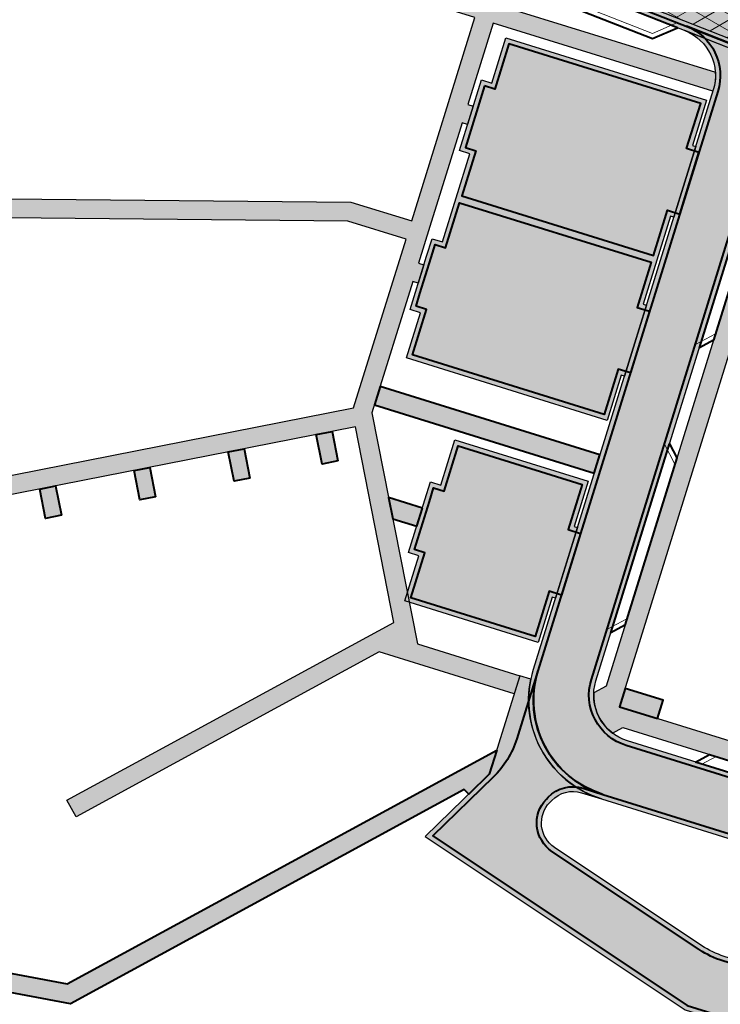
# Model space of a CAD drawing. Header units: metres. Extents: x 207669 to 209690, y 476021 to 477293.
# Tile 31 of 49: x 208481 to 208555, y 477004 to 477107. Entities that reach past the tile are written whole.
import ezdxf

# ---------------------------------------------------------------- set-up
doc = ezdxf.new("R2010")
doc.units = ezdxf.units.M
for name, color, linetype, lineweight, true_color in [('N-WE-VH-FUNDERING_GRANULAAT-G', 7, 'CONTINUOUS', 40, 0x99004c), ('N-WE-VH-FUNDERING_GRANULAAT_2-G', 7, 'CONTINUOUS', 15, 0x99004c), ('N-WE-VH-FUNDERING_ZANDBED-BREED-G', 7, 'CONTINUOUS', 30, 0xa57c00), ('N-WE-VH-FUNDERING_ZANDBED_BREED-A', 7, 'CONTINUOUS', 40, 0xa57c00), ('N-WE-VH-FUNDERING_ZANDBED_LANGSPARKEERVAKKEN-G', 1, 'CONTINUOUS', 40, 0xff0000), ('N-WE-VH-FUNDERING_ZANDBED_SMAL-A', 7, 'CONTINUOUS', 40, 0xa4de1b), ('N-WE-VH-FUNDERING_ZANDBED_SMAL-G', 7, 'CONTINUOUS', 30, 0x931077), ('N-WE-VH-FUNDERING_ZANDBED_VOETPAD-A', 220, 'CONTINUOUS', 40, 0xff00bf)]:
    doc.layers.add(name, color=color, linetype=linetype, lineweight=lineweight, true_color=true_color)
doc.layers.add('T-WE-VH-KANTVERHARDING_BOUWWEG-G', color=60, linetype='CONTINUOUS', lineweight=25)
doc.layers.add('T-WE-VH-VERHARDING_ASFALT_BOUWWEG-100MM-A', color=252, linetype='CONTINUOUS', lineweight=18)

msp = doc.modelspace()

# ---------------------------------------------------------------- hatches: boundary and pattern name
at = {"layer": 'N-WE-VH-FUNDERING_ZANDBED_BREED-A', "transparency": 33554559}
h = msp.add_hatch(color=256, dxfattribs=at)
h.dxf.hatch_style = 1
edge = h.paths.add_edge_path()
edge.add_line((208241.9750321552, 477040.1824859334), (208245.8237401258, 477067.533486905))
edge.add_arc((208259.3603786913, 477065.6286729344), 13.66999999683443, 168.2771260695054, 171.9901901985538, ccw=False)
edge.add_line((208245.9755106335, 477068.4061190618), (208256.889665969, 477121.0028293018))
edge.add_arc((208267.5623113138, 477118.7881868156), 10.89999999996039, 83.0200956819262, 168.277126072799, ccw=False)
edge.add_line((208268.8868925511, 477129.6074051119), (208301.0209906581, 477125.6732739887))
edge.add_arc((208303.0017864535, 477141.8524719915), 16.29999999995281, 263.020095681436, 272.1922448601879)
edge.add_line((208303.6253031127, 477125.5644019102), (208323.1085325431, 477126.3102311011))
edge.add_arc((208327.0753225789, 477022.6861288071), 103.6999999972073, 79.60489942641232, 92.19224486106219, ccw=False)
edge.add_line((208345.7864360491, 477124.684090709), (208385.9372846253, 477117.3185799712))
edge.add_arc((208396.0957772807, 477172.6945226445), 56.29999999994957, 259.6048994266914, 280.4526706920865)
edge.add_line((208406.3099058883, 477117.328815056), (208472.9579505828, 477129.6243627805))
edge.add_arc((208479.9790301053, 477091.5665850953), 38.69999999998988, 83.79289849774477, 100.4526706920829, ccw=False)
edge.add_line((208484.1633737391, 477130.0397090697), (208516.4420448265, 477126.5290752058))
edge.add_arc((208512.2577011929, 477088.0559512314), 38.69999999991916, 68.52347740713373, 83.7928984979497, ccw=False)
edge.add_line((208526.426543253, 477124.0689199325), (208559.4899959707, 477111.0605272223))
edge.add_arc((208570.9495504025, 477140.1872951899), 31.30000000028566, 248.5234774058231, 254.7176447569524)
edge.add_line((208562.6996218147, 477109.9941059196), (208662.1324072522, 477082.8252841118))
edge.add_arc((208659.7865809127, 477074.2400002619), 8.899999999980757, 0.2433118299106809, 74.71764475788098, ccw=False)
edge.add_line((208668.6865006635, 477074.2777948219), (208668.9800311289, 477005.1567999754))
edge.add_arc((208700.329748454, 477005.2899302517), 31.35000000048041, 180.2433118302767, 192.4963701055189)
edge.add_line((208669.7224388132, 476998.5064874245), (208676.3070943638, 476968.7961181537))
edge.add_arc((208667.617937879, 476966.8703560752), 8.899999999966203, -32.01709219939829, 12.496370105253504, ccw=False)
edge.add_line((208675.1641586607, 476962.1518232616), (208653.7455270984, 476928.0862087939))
edge.add_arc((208657.0946910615, 476925.9920261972), 3.949999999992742, 147.9828684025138, 172.6542173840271)
edge.add_line((208653.1771103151, 476926.4970619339), (208652.0004171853, 476917.3694101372))
edge.add_line((208652.0004171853, 476917.3694101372), (208650.872547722, 476917.6148983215))
edge.add_line((208650.872547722, 476917.6148983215), (208650.0316690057, 476911.0921712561))
edge.add_arc((208614.4263148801, 476915.6822428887), 35.89999999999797, 344.68426677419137, 352.6542173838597, ccw=False)
edge.add_line((208649.0513236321, 476906.1996921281), (208648.784278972, 476905.2248173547))
edge.add_arc((208642.0771049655, 476906.8621749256), 6.904138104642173, 346.2812560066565, 425.1013838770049)
edge.add_line((208644.9838431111, 476913.1246022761), (208636.7342816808, 476916.9525641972))
edge.add_arc((208638.8809382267, 476921.5787792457), 5.100000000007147, 245.1077545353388, 352.6542173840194)
edge.add_line((208643.9390804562, 476920.9267077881), (208644.8384038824, 476927.902792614))
edge.add_arc((208655.6489431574, 476926.509149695), 10.90000000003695, 147.9829078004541, 172.6542173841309, ccw=False)
edge.add_line((208646.4069424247, 476932.2880269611), (208667.3954210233, 476965.8543281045))
edge.add_arc((208661.3754021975, 476969.6185509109), 7.099999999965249, 327.9829077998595, 372.4963701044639)
edge.add_line((208668.307201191, 476971.1548330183), (208662.5953778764, 476996.9269297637))
edge.add_arc((208700.3297484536, 477005.2899302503), 38.64999999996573, 180.2433118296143, 192.4963701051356, ccw=False)
edge.add_line((208661.6800969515, 477005.1257999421), (208661.4047594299, 477069.9626930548))
edge.add_arc((208654.3048234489, 477069.9325423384), 7.099999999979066, 0.2433118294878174, 74.71764475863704)
edge.add_line((208656.1762130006, 477076.7814766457), (208560.7491594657, 477102.8557800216))
edge.add_arc((208570.9495504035, 477140.1872951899), 38.70000000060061, 248.5234774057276, 254.7176447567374, ccw=False)
edge.add_line((208556.7807083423, 477104.1743264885), (208523.7172556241, 477117.1827191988))
edge.add_arc((208512.2577011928, 477088.0559512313), 31.2999999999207, 68.52347740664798, 83.79289849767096)
edge.add_line((208515.6419377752, 477119.1724571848), (208483.3632666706, 477122.6830910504))
edge.add_arc((208479.9790300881, 477091.5665850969), 31.29999999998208, 83.79289849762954, 100.4526706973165)
edge.add_line((208474.3004825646, 477122.3471649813), (208407.6524378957, 477110.0516172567))
edge.add_arc((208396.0957772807, 477172.6945226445), 63.69999999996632, 259.6048994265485, 280.45267069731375, ccw=False)
edge.add_line((208384.6020653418, 477110.0400368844), (208344.4512167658, 477117.4055476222))
edge.add_arc((208327.075322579, 477022.6861288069), 96.29999999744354, 79.60489942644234, 92.19224486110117)
edge.add_line((208323.391601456, 477118.9156471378), (208303.9083720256, 477118.1698179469))
edge.add_arc((208303.0017864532, 477141.8524719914), 23.6999999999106, 263.0200956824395, 272.19224486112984, ccw=False)
edge.add_line((208300.1217336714, 477118.328116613), (208271.2269552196, 477121.8656625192))
edge.add_arc((208270.3641545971, 477114.8182817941), 7.099999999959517, 83.02009568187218, 168.277126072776)
edge.add_line((208263.4122479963, 477116.2608470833), (208253.1773396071, 477066.9375147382))
edge.add_arc((208260.1292462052, 477065.4949494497), 7.099999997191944, 168.2771260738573, 171.990190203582)
edge.add_line((208253.0985122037, 477066.4842822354), (208249.2747523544, 477039.3105761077))
edge.add_arc((208236.5006018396, 477041.1080962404), 12.90000000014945, 333.0134099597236, 351.99019020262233, ccw=False)
edge.add_line((208247.9959563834, 477035.2543090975), (208245.8669725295, 477031.0735243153))
edge.add_arc((208250.4116475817, 477028.759236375), 5.100000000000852, 153.0134099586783, 270.7537906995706)
edge.add_line((208250.478741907, 477023.6596777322), (208270.3607634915, 477023.9212632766))
edge.add_arc((208270.5041611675, 477013.0222065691), 10.90000000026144, 80.38126543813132, 90.7537907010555, ccw=False)
edge.add_line((208272.3254545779, 477023.7689684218), (208311.8324407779, 477017.0735736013))
edge.add_arc((208310.0111473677, 477006.3268117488), 10.89999999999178, 60.82544130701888, 80.38126543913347, ccw=False)
edge.add_arc((208314.664659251, 477008.9756539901), 6.89999999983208, 84.51170172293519, 162.4537752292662)
edge.add_line((208308.0856883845, 477011.0558324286), (208306.0620032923, 477004.6555328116))
edge.add_line((208306.0620032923, 477004.6555328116), (208303.1128296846, 477005.5880201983))
edge.add_line((208303.1128296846, 477005.5880201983), (208300.8939163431, 477008.9876274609))
edge.add_line((208300.8939163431, 477008.9876274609), (208271.0324954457, 477014.0483527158))
edge.add_arc((208270.2053943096, 477009.1679425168), 4.949999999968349, 80.38126543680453, 90.75379070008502)
edge.add_line((208270.1402733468, 477014.1175141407), (208240.911711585, 477013.7329572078))
edge.add_line((208240.911711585, 477013.7329572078), (208230.2707394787, 476986.870125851))
edge.add_line((208230.2707394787, 476986.870125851), (208236.71988237, 476935.1364977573))
edge.add_line((208236.71988237, 476935.1364977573), (208233.545691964, 476934.7407067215))
edge.add_line((208233.545691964, 476934.7407067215), (208235.013786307, 476922.9667892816))
edge.add_arc((208240.07459609, 476923.5978236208), 5.099999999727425, 187.1075491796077, 227.9120102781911)
edge.add_line((208236.6562136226, 476919.8130301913), (208236.0784737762, 476920.334830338))
edge.add_arc((208231.4536420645, 476915.2141925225), 6.899999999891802, 47.9124431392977, 119.0235292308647)
edge.add_line((208228.1059776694, 476921.2476942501), (208223.462697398, 476918.6713886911))
edge.add_line((208223.462697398, 476918.6713886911), (208220.9835072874, 476923.1418432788))
edge.add_line((208220.9835072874, 476923.1418432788), (208224.159716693, 476923.5378860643))
edge.add_line((208224.159716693, 476923.5378860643), (208216.1485905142, 476987.7860310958))
edge.add_line((208216.1485905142, 476987.7860310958), (208218.1332218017, 476988.0334955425))
edge.add_line((208218.1332218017, 476988.0334955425), (208226.8722757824, 477010.0622321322))
edge.add_arc((208223.2471205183, 477011.5003730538), 3.899999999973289, 338.3612011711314, 450.7537906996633)
edge.add_line((208223.195813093, 477015.4000355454), (208214.7347579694, 477015.2887143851))
edge.add_line((208214.7347579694, 477015.2887143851), (208214.9448896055, 477013.6034871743))
edge.add_line((208214.9448896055, 477013.6034871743), (208144.0328260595, 477006.6798350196))
edge.add_line((208144.0328260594, 477006.6798350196), (208147.3023794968, 476980.4584600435))
edge.add_line((208147.3023794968, 476980.4584600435), (208120.0993705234, 476965.3649788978))
edge.add_arc((208121.8459780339, 476962.2170649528), 3.600000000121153, 119.0235292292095, 143.6478475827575)
edge.add_line((208118.9465773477, 476964.3509524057), (208125.8960127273, 476951.8259721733))
edge.add_line((208125.8960127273, 476951.8259721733), (208131.8078459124, 476929.2730775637))
edge.add_line((208131.8078459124, 476929.2730775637), (208156.8072840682, 476884.2165439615))
edge.add_arc((208156.226054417, 476889.2833153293), 5.100000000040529, 276.5440236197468, 292.7367420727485)
edge.add_line((208158.1971919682, 476884.5796341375), (208172.2290204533, 476890.4598506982))
edge.add_line((208172.2290204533, 476890.4598506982), (208176.3876962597, 476892.5520118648))
edge.add_arc((208179.7353606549, 476886.518510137), 6.90000000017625, 119.0235292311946, 209.0235292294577)
edge.add_line((208173.701858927, 476883.1708457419), (208175.9469894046, 476879.1244429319))
edge.add_arc((208171.4874446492, 476876.6500822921), 5.10000000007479, 29.02352922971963, 112.73674207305)
edge.add_line((208169.5163070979, 476881.3537634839), (208151.2823648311, 476873.7125975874))
edge.add_arc((208163.3990633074, 476844.798792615), 31.34999999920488, 112.736742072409, 119.0336792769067)
edge.add_line((208148.1841668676, 476872.2091816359), (208147.5467331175, 476871.8553563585))
edge.add_arc((208148.5659127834, 476870.0192537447), 2.099999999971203, 119.0336792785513, 209.0341220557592)
edge.add_line((208146.7298180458, 476869.0000598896), (208149.0977255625, 476864.7342349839))
edge.add_line((208149.0977255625, 476864.7342349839), (208143.7969218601, 476861.9210094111))
edge.add_line((208143.7969218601, 476861.9210094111), (208140.9984681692, 476866.9624704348))
edge.add_arc((208140.036704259, 476866.4286069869), 1.099999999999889, 29.03412205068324, 119.0336792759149)
edge.add_line((208139.5028482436, 476867.3903750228), (208138.1913531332, 476866.6623932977))
edge.add_line((208138.1913531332, 476866.6623932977), (208133.9933035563, 476874.2253873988))
edge.add_line((208133.9933035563, 476874.2253873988), (208136.865735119, 476875.8198101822))
edge.add_arc((208135.807804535, 476875.518508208), 1.100000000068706, 15.89712057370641, 29.03367929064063)
edge.add_line((208136.7695725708, 476876.0523642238), (208134.2495170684, 476880.5923689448))
edge.add_line((208134.2495170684, 476880.5923689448), (208138.8834903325, 476883.164584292))
edge.add_line((208138.8834903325, 476883.164584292), (208141.4015109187, 476878.6282455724))
edge.add_arc((208142.3632789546, 476879.1621015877), 1.100000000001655, 209.0336792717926, 222.3946059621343)
edge.add_line((208141.550908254, 476878.4204454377), (208145.1115993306, 476880.3969057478))
edge.add_arc((208140.584110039, 476882.7446367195), 5.100000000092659, 332.5909890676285, 389.0235292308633)
edge.add_line((208145.0436547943, 476885.2189973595), (208123.3056370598, 476924.3974669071))
edge.add_arc((208132.8368209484, 476929.6858063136), 10.89999999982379, 194.688571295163, 209.0235292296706, ccw=False)
edge.add_line((208122.2930509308, 476926.921947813), (208116.891581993, 476947.5278674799))
edge.add_arc((208111.9582584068, 476946.2346859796), 5.099999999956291, 14.68857129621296, 29.02352922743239)
edge.add_line((208116.4178031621, 476948.7090466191), (208111.7465460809, 476957.1280618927))
edge.add_arc((208121.2777299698, 476962.4164012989), 10.89999999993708, 119.0235292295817, 209.0235292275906, ccw=False)
edge.add_line((208115.9893905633, 476971.9475851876), (208135.975976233, 476983.037062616))
edge.add_arc((208133.5016155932, 476987.4966073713), 5.100000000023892, 299.0235292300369, 373.7005849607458)
edge.add_line((208138.4565037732, 476988.7045325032), (208134.9854861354, 477002.9425873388))
edge.add_arc((208145.5753451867, 477005.5242312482), 10.90000000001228, 95.57654574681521, 193.7005849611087, ccw=False)
edge.add_line((208144.5161323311, 477016.3726444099), (208213.8136298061, 477023.1386846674))
edge.add_arc((208214.8728426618, 477012.2902715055), 10.90000000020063, 90.75379069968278, 95.57654574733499, ccw=False)
edge.add_line((208214.7294449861, 477023.1893282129), (208230.7079117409, 477023.399555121))
edge.add_arc((208230.6408174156, 477028.4991137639), 5.100000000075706, 270.7537906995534, 333.0134099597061)
edge.add_line((208235.1854924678, 477026.1848258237), (208241.4248524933, 477038.4373478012))
edge.add_arc((208236.4791767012, 477040.9558376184), 5.54999999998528, 333.0134099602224, 351.9901902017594)
h = msp.add_hatch(color=256, dxfattribs=at)
h.dxf.hatch_style = 1
edge = h.paths.add_edge_path()
edge.add_arc((208565.4997262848, 477096.2707904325), 5.100000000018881, 74.71764475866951, 162.7451414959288, ccw=False)
edge.add_line((208566.84396385, 477101.1904474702), (208560.7491594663, 477102.8557800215))
edge.add_arc((208570.9495504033, 477140.1872951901), 38.70000000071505, 248.523477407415, 254.7176447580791, ccw=False)
edge.add_line((208556.7807083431, 477104.1743264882), (208551.3653928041, 477106.3049131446))
edge.add_arc((208549.4981810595, 477101.5590180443), 5.100000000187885, -17.254858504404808, 68.52347740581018, ccw=False)
edge.add_line((208554.3686545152, 477100.0462430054), (208535.415611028, 477039.0257390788))
edge.add_arc((208545.825054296, 477035.7925532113), 10.90000000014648, 162.7451414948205, 252.7451414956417)
edge.add_line((208542.5918684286, 477025.3831099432), (208589.7432329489, 477010.7378381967))
edge.add_line((208589.7432329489, 477010.7378381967), (208612.7541966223, 477005.0865571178))
edge.add_line((208612.7541966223, 477005.0865571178), (208644.0982036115, 476997.3887572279))
edge.add_arc((208647.8427079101, 477012.6356811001), 15.70000000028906, 256.2017699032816, 273.846495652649)
edge.add_line((208648.8959203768, 476996.971047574), (208658.0116441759, 476997.5839437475))
edge.add_arc((208658.3537705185, 476992.4954322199), 5.100000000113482, 12.49637010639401, 93.84649565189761, ccw=False)
edge.add_line((208663.3329500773, 476993.5989588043), (208662.5953778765, 476996.9269297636))
edge.add_arc((208700.3297484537, 477005.2899302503), 38.65000000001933, 180.243311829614, 192.4963701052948, ccw=False)
edge.add_line((208661.6800969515, 477005.1257999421), (208661.6626484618, 477009.2345965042))
edge.add_arc((208656.5626944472, 477009.2129389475), 5.1000000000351, -86.15350434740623, 0.24331182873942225, ccw=False)
edge.add_line((208656.9048207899, 477004.1244274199), (208648.4531686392, 477003.556180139))
edge.add_arc((208647.8427079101, 477012.6356810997), 9.099999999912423, 256.2017699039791, 273.84649565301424, ccw=False)
edge.add_line((208645.6723264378, 477003.7982921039), (208610.0534214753, 477012.5459676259))
edge.add_arc((208610.7928155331, 477015.5564985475), 3.100000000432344, 201.0138862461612, 256.2011354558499, ccw=False)
edge.add_line((208607.8989855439, 477014.4448565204), (208600.466493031, 477016.0919399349))
edge.add_arc((208598.2848278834, 477018.2942880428), 3.100000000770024, 282.64842760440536, 314.72969115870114, ccw=False)
edge.add_line((208598.9636287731, 477015.2695187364), (208592.3161090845, 477016.902088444))
edge.add_line((208592.3161090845, 477016.902088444), (208545.3284042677, 477031.4965272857))
edge.add_arc((208546.8263481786, 477036.3192510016), 5.049999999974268, 162.7451414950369, 252.74514149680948, ccw=False)
edge.add_line((208542.0036244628, 477037.8171949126), (208560.6292528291, 477097.7835654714))
h = msp.add_hatch(color=256, dxfattribs=at)
h.dxf.hatch_style = 1
h.paths.add_polyline_path([(208528.7312401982, 477093.3215263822), (208527.6329961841, 477093.6626423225), (208529.9466521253, 477101.1116017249), (208531.0448961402, 477100.7704857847), (208532.5220764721, 477105.5263598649), (208553.6656612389, 477098.9591364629), (208552.1884809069, 477094.2032623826), (208552.5216734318, 477094.099772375), (208550.2073308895, 477086.6486024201), (208549.8746678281, 477086.7537970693), (208546.9920885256, 477077.4768801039), (208547.3263367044, 477077.373062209), (208545.0126807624, 477069.9241028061), (208544.6784325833, 477070.0279207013), (208543.1950571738, 477065.2521011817), (208522.0579298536, 477071.8401147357), (208523.5348478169, 477076.5951441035), (208522.4366038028, 477076.9362600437), (208523.00018666, 477078.7507501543), (208524.1822349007, 477082.5564280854), (208524.7502597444, 477084.3852194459), (208525.8485037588, 477084.0441035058)])
h = msp.add_hatch(color=256, dxfattribs=at)
h.dxf.hatch_style = 1
h.paths.add_polyline_path([(208523.99492327, 477056.8709855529), (208524.5881683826, 477058.7809751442), (208525.6864123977, 477058.4398592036), (208527.1635927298, 477063.1957332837), (208541.2020162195, 477058.8353817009), (208539.724847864, 477054.0795461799), (208540.0590987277, 477053.9757369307), (208537.7454134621, 477046.5266831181), (208537.4111799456, 477046.6305482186), (208535.9339996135, 477041.8746741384), (208521.8955761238, 477046.2350257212), (208523.3727564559, 477050.9908998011), (208522.2745124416, 477051.3320157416)])
h = msp.add_hatch(color=256, dxfattribs=at)
h.dxf.hatch_style = 1
edge = h.paths.add_edge_path()
edge.add_line((208535.1504893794, 477037.9979248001), (208534.0029526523, 477038.3545777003))
edge.add_line((208534.0029526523, 477038.3545777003), (208530.7821998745, 477027.9851644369))
edge.add_line((208530.7821998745, 477027.9851644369), (208524.0310169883, 477021.4365895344))
edge.add_line((208524.0310169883, 477021.4365895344), (208551.3950952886, 477003.1769661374))
edge.add_line((208551.3950952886, 477003.1769661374), (208597.7003758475, 476988.7944891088))
edge.add_arc((208597.3740910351, 476987.743994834), 1.100000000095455, -13.798230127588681, 72.74514149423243, ccw=False)
edge.add_line((208598.4423468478, 476987.481641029), (208596.8706789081, 476981.0821020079))
edge.add_line((208596.8706789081, 476981.0821020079), (208603.2802137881, 476979.507979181))
edge.add_line((208603.2802137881, 476979.507979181), (208609.0042967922, 477002.8153787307))
edge.add_arc((208612.0148359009, 477002.0760180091), 3.100000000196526, 76.20176990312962, 166.2017698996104, ccw=False)
edge.add_line((208612.7541966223, 477005.0865571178), (208589.7432329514, 477010.7378381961))
edge.add_line((208589.7432329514, 477010.7378381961), (208600.3454522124, 477007.4447758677))
edge.add_arc((208599.4259222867, 477004.4842920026), 3.099999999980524, -13.7982301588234, 72.7451414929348, ccw=False)
edge.add_line((208602.4364613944, 477003.744931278), (208601.0516914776, 476998.1064061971))
edge.add_arc((208598.0411523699, 476998.8457669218), 3.100000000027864, 252.7451414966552, 346.2017698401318, ccw=False)
edge.add_line((208597.1216224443, 476995.8852830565), (208555.5213636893, 477008.8063745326))
edge.add_arc((208558.2206289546, 477017.4968271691), 9.099999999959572, 236.2854350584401, 252.7451414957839, ccw=False)
edge.add_line((208553.1696202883, 477009.9273284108), (208537.6546219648, 477020.2802452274))
edge.add_arc((208539.3752952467, 477022.8588656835), 3.099999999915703, 135.9634812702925, 236.2854350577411, ccw=False)
edge.add_line((208537.1467148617, 477025.0137275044), (208537.3528588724, 477025.2269237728))
edge.add_arc((208539.5814392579, 477023.0720619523), 3.099999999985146, 72.74514149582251, 135.9634812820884, ccw=False)
edge.add_line((208540.5009691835, 477026.0325458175), (208542.5918684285, 477025.3831099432))
edge.add_arc((208545.825054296, 477035.7925532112), 10.90000000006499, 168.3268921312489, 252.745141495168, ccw=False)
at = {"layer": 'N-WE-VH-FUNDERING_ZANDBED_SMAL-A', "transparency": 33554559}
h = msp.add_hatch(color=256, dxfattribs=at)
h.dxf.hatch_style = 1
h.paths.add_polyline_path([(208462.0509346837, 477054.2995474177), (208461.9701454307, 477053.9144178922), (208470.5955278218, 477002.2493076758), (208468.2108614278, 476985.1312663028), (208470.8328159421, 476984.3838651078), (208473.3640989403, 477002.3731836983), (208465.8303173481, 477054.5526736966), (208516.6742704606, 477064.559671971), (208520.7241109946, 477043.9830818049), (208486.2958577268, 477025.2454184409), (208487.2519284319, 477023.4887509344), (208519.1875478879, 477040.8648165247), (208533.4097074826, 477036.4445880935), (208534.0029526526, 477038.3545777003), (208523.2100613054, 477041.7089940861), (208518.422313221, 477066.0347741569), (208522.7238123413, 477079.8837184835), (208523.2968092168, 477079.70574495), (208523.8900543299, 477081.6157345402), (208523.3170574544, 477081.7937080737), (208524.5174326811, 477085.6583908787), (208527.9147070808, 477096.5961273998), (208528.4887596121, 477096.4178259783), (208529.0820047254, 477098.3278155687), (208528.5079521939, 477098.5061169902), (208531.1775552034, 477107.1010701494), (208554.3266290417, 477099.9109393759), (208554.3686545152, 477100.0462430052, 0.09351194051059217), (208554.5850375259, 477101.9249296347), (208523.2339895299, 477111.6626036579), (208525.0697224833, 477116.6506084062), (208523.71725562, 477117.1827192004, 0.004369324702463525), (208523.2064774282, 477117.3785414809), (208521.3214650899, 477112.2566360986), (208516.3644854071, 477113.7962800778), (208479.2082999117, 477118.2779638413), (208401.7529079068, 477106.0673149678), (208399.1519252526, 477106.3857495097, 0.07343117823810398), (208398.756772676, 477104.9491420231), (208398.692850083, 477104.4270204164), (208401.7877813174, 477104.0481124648), (208408.818881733, 477105.1565478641), (208409.4785767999, 477100.9718697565), (208410.5388401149, 477100.8420747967), (208409.9337169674, 477095.8989716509), (208412.4648022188, 477095.5890945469), (208411.5169507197, 477087.8470157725), (208410.6717624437, 477087.9381566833), (208409.4992150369, 477078.3607551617), (208410.3429155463, 477078.2574621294), (208409.3950639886, 477070.5153828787), (208408.5513634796, 477070.6186759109), (208407.6160326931, 477062.9788666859), (208393.8251211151, 477064.6672680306), (208393.5820786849, 477062.6820903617), (208408.1174318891, 477060.9025481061), (208403.036608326, 477019.4022326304), (208445.9884622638, 477011.395612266), (208446.3549672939, 477013.3617440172), (208404.9546042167, 477021.0791522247), (208409.8048329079, 477060.6959620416)])
h.paths.add_polyline_path([(208462.4630271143, 477056.2640285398), (208409.3034337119, 477062.7722806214), (208413.4116555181, 477096.3283565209), (208411.9422880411, 477105.6489450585), (208456.1810804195, 477112.6230800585), (208463.4301297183, 477060.8742923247)], flags=16)
h.paths.add_polyline_path([(208465.5524406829, 477056.5363518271), (208457.6630000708, 477112.856700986), (208479.2449706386, 477116.2590446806), (208515.9446800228, 477111.8324198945), (208529.267565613, 477107.6943152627), (208522.6074430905, 477086.2516359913), (208516.1869299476, 477088.2458552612), (208480.0346273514, 477088.5841429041), (208480.0159135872, 477086.5842304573), (208515.8743437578, 477086.2486926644), (208522.0141979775, 477084.3416464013), (208516.4918613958, 477066.5621398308)], flags=16)
h = msp.add_hatch(color=256, dxfattribs=at)
h.dxf.hatch_style = 1
h.paths.add_polyline_path([(208636.8401934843, 477010.0798376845), (208595.6397399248, 477019.2100969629), (208544.4983399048, 477035.0946786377), (208563.7237778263, 477096.9921734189), (208620.5459681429, 477079.3431312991), (208620.8425906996, 477080.2981260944), (208651.7291107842, 477070.704735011)], flags=16)
edge = h.paths.add_edge_path()
edge.add_line((208661.64990874, 477012.234565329), (208660.5998761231, 477012.2301086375))
edge.add_line((208660.5998761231, 477012.2301086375), (208639.604194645, 477009.4673190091))
edge.add_line((208639.604194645, 477009.4673190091), (208638.7933272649, 477009.6470119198))
edge.add_line((208638.7933272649, 477009.6470119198), (208655.3372339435, 477077.0107176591))
edge.add_line((208655.3372339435, 477077.0107176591), (208653.4073092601, 477077.5380465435))
edge.add_line((208653.4073092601, 477077.5380465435), (208652.2069870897, 477072.6505582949))
edge.add_line((208652.2069870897, 477072.6505582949), (208619.5258462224, 477082.8013607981))
edge.add_line((208619.5258462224, 477082.8013607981), (208619.2292236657, 477081.8463660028))
edge.add_line((208619.2292236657, 477081.8463660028), (208613.1044703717, 477083.7487219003))
edge.add_line((208613.1044703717, 477083.7487219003), (208614.4809499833, 477088.1803837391))
edge.add_line((208614.4809499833, 477088.1803837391), (208612.5476013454, 477088.6984229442))
edge.add_line((208612.5476013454, 477088.6984229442), (208611.1944807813, 477084.3419670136))
edge.add_line((208611.1944807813, 477084.3419670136), (208561.7134097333, 477099.7108484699))
edge.add_arc((208565.4663056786, 477096.3317550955), 5.050000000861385, 138.0002471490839, 161.4536306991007)
edge.add_line((208560.6785695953, 477097.9380188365), (208561.8137882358, 477097.5854185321))
edge.add_line((208561.8137882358, 477097.5854185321), (208543.0748743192, 477037.2543180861))
edge.add_line((208543.0748743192, 477037.2543180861), (208541.782811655, 477036.5746709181))
edge.add_arc((208546.8263481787, 477036.3192510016), 5.04999999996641, 177.100845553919, 232.3584811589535)
edge.add_line((208543.7422165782, 477032.3204221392), (208544.8357343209, 477032.8956312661))
edge.add_line((208544.8357343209, 477032.8956312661), (208595.125874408, 477017.2754519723))
edge.add_line((208595.125874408, 477017.2754519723), (208636.3630631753, 477008.137051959))
edge.add_line((208636.3630631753, 477008.137051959), (208635.8876640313, 477006.2013152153))
edge.add_line((208635.8876640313, 477006.2013152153), (208637.8299473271, 477005.7243082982))
edge.add_line((208637.8299473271, 477005.7243082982), (208638.2086817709, 477007.2664443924))
edge.add_line((208638.2086817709, 477007.2664443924), (208660.2985318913, 477010.1732139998))
edge.add_line((208660.2985318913, 477010.1732139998), (208661.6601373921, 477009.825906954))
edge.add_line((208661.6601373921, 477009.825906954), (208661.64990874, 477012.234565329))
at = {"layer": 'N-WE-VH-FUNDERING_ZANDBED_VOETPAD-A', "transparency": 33554559}
h = msp.add_hatch(color=256, dxfattribs=at)
h.dxf.hatch_style = 1
h.paths.add_polyline_path([(208542.4320645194, 477061.615648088), (208519.2829906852, 477068.805778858), (208518.6897455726, 477066.8957892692), (208541.8388194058, 477059.7056584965)])
h = msp.add_hatch(color=256, dxfattribs=at)
h.dxf.hatch_style = 1
h.paths.add_polyline_path([(208514.8298758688, 477060.9849612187), (208513.1618758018, 477060.6566690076), (208512.5533291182, 477063.7485970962), (208514.2213291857, 477064.0768893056)])
h = msp.add_hatch(color=256, dxfattribs=at)
h.dxf.hatch_style = 1
h.paths.add_polyline_path([(208505.5675696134, 477059.1619738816), (208503.8995695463, 477058.8336816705), (208503.2910228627, 477061.9256097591), (208504.9590229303, 477062.2539019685)])
h = msp.add_hatch(color=256, dxfattribs=at)
h.dxf.hatch_style = 1
h.paths.add_polyline_path([(208495.6380633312, 477057.2076696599), (208493.9700632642, 477056.8793774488), (208493.3615165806, 477059.9713055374), (208495.0295166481, 477060.2995977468)])
h = msp.add_hatch(color=256, dxfattribs=at)
h.dxf.hatch_style = 1
h.paths.add_polyline_path([(208485.7085570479, 477055.2533654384), (208484.0405569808, 477054.9250732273), (208483.4320102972, 477058.0170013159), (208485.1000103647, 477058.3452935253)])
h = msp.add_hatch(color=256, dxfattribs=at)
h.dxf.hatch_style = 1
h.paths.add_polyline_path([(208523.727962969, 477056.0114902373), (208520.1780625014, 477057.1140936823), (208520.6170871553, 477054.8834798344), (208523.1347178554, 477054.1015006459)])
h = msp.add_hatch(color=256, dxfattribs=at)
h.dxf.hatch_style = 1
h.paths.add_polyline_path([(208548.5093180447, 477033.8488638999), (208549.1068594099, 477035.772685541), (208545.0958812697, 477037.0185002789), (208544.4983399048, 477035.0946786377)])
h = msp.add_hatch(color=256, dxfattribs=at)
h.dxf.hatch_style = 1
h.paths.add_polyline_path([(208472.2846456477, 477008.5282136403), (208472.6352026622, 477006.4284149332), (208486.6630085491, 477003.8135029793), (208528.1298745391, 477026.3819490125), (208528.614405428, 477025.8824271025), (208530.7821998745, 477027.9851644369), (208531.5736389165, 477030.5332515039), (208486.3310171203, 477005.9098408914)])
at = {"layer": 'T-WE-VH-VERHARDING_ASFALT_BOUWWEG-100MM-A'}
h = msp.add_hatch(dxfattribs=at)
h.set_pattern_fill('AVH-ASFALT', color=256, scale=1.5, angle=270, pattern_type=2)
h.set_pattern_definition([(329.9999999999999, (207991.0131754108, 476552.5954628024), (0.7500000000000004, 1.299038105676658), []), (29.99999999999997, (207991.0131754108, 476552.5954628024), (-0.7499999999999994, 1.299038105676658), [])])
edge = h.paths.add_edge_path()
edge.add_line((208598.0668640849, 476553.2350907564), (208597.3597609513, 476558.6895641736))
edge.add_arc((208596.3347866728, 476566.6236317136), 7.999999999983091, 167.5645903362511, 277.36107089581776, ccw=False)
edge.add_line((208588.5224716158, 476568.3463427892), (208663.4988565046, 476908.3564285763))
edge.add_arc((208653.7334626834, 476910.5098174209), 9.999999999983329, 347.56459033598, 362.5645903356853)
edge.add_line((208663.7234468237, 476910.9572734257), (208662.2903712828, 476942.9523785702))
edge.add_arc((208670.2823585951, 476943.3103433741), 8.000000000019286, 147.9829078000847, 182.564590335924, ccw=False)
edge.add_line((208663.4992387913, 476947.5517211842), (208673.5813185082, 476963.6757161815))
edge.add_arc((208665.1024187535, 476968.977438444), 9.999999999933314, 327.9829078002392, 372.496370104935)
edge.add_line((208674.8655159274, 476971.1412160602), (208668.8437600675, 476998.3117474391))
edge.add_arc((208700.3297484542, 477005.2899302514), 32.25000000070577, 180.2433118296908, 192.4963701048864, ccw=False)
edge.add_line((208668.080039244, 477005.1529780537), (208667.7931844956, 477072.7019650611))
edge.add_arc((208657.7932746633, 477072.6594992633), 9.999999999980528, 0.2433118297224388, 74.71764475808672)
edge.add_line((208660.4290345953, 477082.3058856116), (208562.4492246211, 477109.0776992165))
edge.add_arc((208570.9495504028, 477140.1872951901), 32.2500000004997, 248.523477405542, 254.717644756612, ccw=False)
edge.add_line((208559.1421820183, 477110.1764879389), (208526.0787293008, 477123.1848806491))
edge.add_arc((208512.2577011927, 477088.0559512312), 37.75000000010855, 68.52347740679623, 83.79289849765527)
edge.add_line((208516.3393283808, 477125.5846445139), (208484.0606572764, 477129.0952783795))
edge.add_arc((208479.9790300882, 477091.5665850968), 37.75000000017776, 83.79289849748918, 100.4526706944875)
edge.add_line((208473.1303026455, 477128.6901279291), (208406.483101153, 477116.394735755))
edge.add_arc((208396.0941313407, 477172.6942189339), 57.24999999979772, 259.3435220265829, 280.4552038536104, ccw=False)
edge.add_line((208385.507451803, 477116.4315784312), (208345.6150227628, 477123.7496831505))
edge.add_arc((208327.0753225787, 477022.6861288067), 102.7499999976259, 79.60489942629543, 92.19224486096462)
edge.add_line((208323.1448724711, 477125.3609264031), (208303.6616430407, 477124.6150972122))
edge.add_arc((208303.0017864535, 477141.8524719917), 17.25000000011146, 263.0200956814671, 272.19224486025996, ccw=False)
edge.add_line((208300.9055455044, 477124.7303145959), (208268.7673296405, 477128.6649498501))
edge.add_arc((208267.5521174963, 477118.7390615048), 9.999999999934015, 83.02009568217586, 168.2771260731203)
edge.add_line((208257.7606997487, 477120.7708436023), (208246.8566065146, 477068.2226239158))
edge.add_arc((208259.3406641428, 477065.6321017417), 12.74999999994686, 168.2771260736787, 171.9901902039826)
edge.add_line((208246.715050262, 477067.4087204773), (208243.1391454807, 477041.9964065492))
edge.add_arc((208235.2171916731, 477043.1111477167), 8.000000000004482, 271.25365755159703, 351.9901902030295, ccw=False)
edge.add_line((208235.3922213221, 477035.113062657), (208066.2421497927, 477031.4113918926))
edge.add_line((208066.2421497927, 477031.4113918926), (208044.2191598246, 477036.8636800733))
edge.add_line((208044.2191598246, 477036.8636800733), (208042.2847942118, 477039.1593672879))
edge.add_line((208042.2847942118, 477039.1593672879), (208002.0779595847, 477042.5937447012))
edge.add_arc((208002.7588222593, 477050.5647186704), 8.000000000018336, 176.3700886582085, 265.117774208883, ccw=False)
edge.add_arc((207951.3573135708, 477053.8338357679), 43.50536122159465, 355.63556999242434, 356.3592230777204, ccw=False)
edge.add_line((207994.7365174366, 477050.5230764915), (207994.4212927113, 477046.3957993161))
edge.add_arc((207950.9279627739, 477049.7176438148), 43.61999999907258, 336.77510252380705, 355.63245947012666, ccw=False)
edge.add_arc((207998.3648879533, 477029.3617471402), 8.00000000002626, 85.11777420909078, 156.7751025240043, ccw=False)
edge.add_line((207999.0457506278, 477037.3327211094), (208046.0630700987, 477033.3166073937))
edge.add_line((208046.0630700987, 477033.3166073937), (208066.4740170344, 477028.2634168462))
edge.add_line((208066.4740170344, 477028.2634168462), (208068.8725253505, 477025.9676380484))
edge.add_line((208068.8725253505, 477025.9676380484), (208238.4872344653, 477029.6794769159))
edge.add_arc((208238.2684474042, 477039.6770832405), 10.00000000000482, 271.253657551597, 351.9901902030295)
edge.add_line((208248.1708896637, 477038.2836567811), (208252.1613935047, 477066.6423359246))
edge.add_arc((208259.3406641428, 477065.6321017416), 7.249999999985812, 168.2771260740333, 171.9901902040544, ccw=False)
edge.add_line((208252.2418862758, 477067.1051437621), (208262.4914142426, 477116.4989297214))
edge.add_arc((208270.3245484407, 477114.8735040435), 8.00000000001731, 83.02009568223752, 168.2771260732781, ccw=False)
edge.add_line((208271.2967181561, 477122.8142147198), (208300.237178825, 477119.2710760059))
edge.add_arc((208303.0017864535, 477141.8524719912), 22.74999999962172, 263.0200956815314, 272.19224486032)
edge.add_line((208303.8720320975, 477119.1191226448), (208323.355261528, 477119.8649518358))
edge.add_arc((208327.0753225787, 477022.6861288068), 97.24999999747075, 79.60489942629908, 92.19224486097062, ccw=False)
edge.add_line((208344.6226300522, 477118.3399551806), (208384.5030026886, 477111.0240621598))
edge.add_arc((208396.0941313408, 477172.6942189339), 62.74999999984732, 259.355239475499, 280.4552038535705)
edge.add_line((208407.4811681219, 477110.9860517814), (208474.128130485, 477123.2813998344))
edge.add_arc((208479.9790300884, 477091.5665850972), 32.24999999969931, 83.79289849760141, 100.45267069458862, ccw=False)
edge.add_line((208483.4659831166, 477123.6275217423), (208515.744654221, 477120.1168878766))
edge.add_arc((208512.257701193, 477088.0559512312), 32.25000000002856, 68.52347740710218, 83.79289849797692, ccw=False)
edge.add_line((208524.0650695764, 477118.0667584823), (208557.128522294, 477105.0583657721))
edge.add_arc((208570.949550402, 477140.1872951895), 37.74999999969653, 248.5234774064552, 254.7176447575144)
edge.add_line((208560.9995566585, 477103.772186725), (208656.4132110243, 477077.7015445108))
edge.add_arc((208654.3046030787, 477069.9844354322), 8.000000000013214, 0.24331182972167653, 74.71764475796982, ccw=False)
edge.add_line((208662.3045309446, 477070.0184080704), (208662.5800888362, 477005.1296218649))
edge.add_arc((208700.3297484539, 477005.2899302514), 37.7500000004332, 180.2433118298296, 192.4963701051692)
edge.add_line((208663.4740566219, 476997.1216697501), (208669.1858799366, 476971.3495730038))
edge.add_arc((208661.3754021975, 476969.6185509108), 8.000000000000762, -32.01709219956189, 12.496370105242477, ccw=False)
edge.add_line((208668.1585220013, 476965.3771731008), (208658.2582133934, 476949.5438796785))
edge.add_arc((208666.7371131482, 476944.242157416), 10.00000000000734, 147.9829078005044, 182.5645903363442)
edge.add_line((208656.7471290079, 476943.794701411), (208658.2083375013, 476911.1714948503))
edge.add_arc((208650.2163501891, 476910.8135300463), 7.999999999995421, -12.43540966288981, 2.564590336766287, ccw=False)
edge.add_line((208658.0286652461, 476909.0908189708), (208582.0786928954, 476564.6656155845))
edge.add_arc((208591.8440867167, 476562.51222674), 9.99999999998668, 167.5645903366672, 277.3976724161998)
edge.add_arc((210001.0809775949, 465708.5369687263), 10935.07777570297, 97.37159738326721, 97.39767241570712, ccw=False)

# ---------------------------------------------------------------- linework, layer by layer
at = {"layer": 'N-WE-VH-FUNDERING_GRANULAAT-G', "flags": 128}
msp.add_lwpolyline([(208474.2097709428, 477122.8388675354, -0.0728202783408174), (208483.4173279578, 477123.1801598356), (208515.6959990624, 477119.6695259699, -0.06672417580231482), (208523.900315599, 477117.6480030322), (208556.9637683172, 477104.6396103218, 0.02703373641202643), (208560.8809474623, 477103.338099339), (208656.3080009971, 477077.2637959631, -0.336898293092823), (208661.9047549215, 477069.9648163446), (208662.1800924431, 477005.127923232, 0.0535150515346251), (208663.0835327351, 476997.0351186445)], format="xyb", dxfattribs=at)
for points in [[(208592.1822057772, 477016.420115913), (208545.1800929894, 477031.0190298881, -0.4142135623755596), (208541.5261270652, 477037.965506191), (208560.1660845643, 477097.9780102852, -0.4041657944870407), (208566.9291524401, 477101.6854995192), (208560.8809474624, 477103.338099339, -0.02703373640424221), (208556.9637683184, 477104.6396103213), (208551.5484527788, 477106.7701969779, -0.3927936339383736), (208554.8461519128, 477099.8979317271), (208535.8931084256, 477038.8774278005, 0.414213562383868), (208542.7401797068, 477025.8606073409), (208589.8771362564, 477011.2198107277), (208644.2174553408, 476997.8743280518, 0.0771421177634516), (208648.8623785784, 476997.4699212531), (208657.9781023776, 476998.0828174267, -0.3706560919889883), (208663.821104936, 476993.7071476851), (208663.0835327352, 476997.0351186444, -0.05351505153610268), (208662.1800924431, 477005.1279232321), (208662.1626439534, 477009.2367197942, -0.3959119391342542), (208656.9383625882, 477003.6255537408), (208648.4867104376, 477003.0573064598, -0.07714211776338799), (208645.5530747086, 477003.31272128)], [(208608.5187259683, 477002.9346304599, -0.4142135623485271), (208612.8734483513, 477005.5721279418), (208589.8771362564, 477011.2198107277), (208600.4937634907, 477007.922273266, -0.3285180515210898), (208603.0259222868, 477004.4842920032, -0.06027898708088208), (208602.9220322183, 477003.6256795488), (208601.5372623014, 476997.9871544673, -0.4319961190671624), (208596.973311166, 476995.407785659), (208555.373052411, 477008.3288771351, -0.07194275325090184), (208552.8920923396, 477009.5114218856), (208537.3770940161, 477019.8643387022, -0.4680190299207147), (208536.7872664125, 477025.3612858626), (208536.9934104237, 477025.5744821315, -0.283057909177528), (208540.6492804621, 477026.5100432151), (208542.7401797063, 477025.860607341, -0.4142135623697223), (208535.8931084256, 477038.8774278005), (208533.6716105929, 477031.7251771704, -0.1255222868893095), (208531.1876985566, 477027.6819166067), (208524.8235990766, 477021.5088084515), (208551.6124689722, 477003.6330126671), (208597.8486871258, 476989.2719865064, -0.3966518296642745), (208598.9279176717, 476987.3623892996), (208598.2482526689, 476984.594920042), (208603.6866458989, 476983.2593006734)]]:
    msp.add_lwpolyline(points, format="xyb", close=True, dxfattribs=at)
for points in [[(208530.2758382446, 477100.4857930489), (208528.25880486, 477093.9918284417), (208529.3570488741, 477093.6507125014), (208527.8799851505, 477088.895213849), (208548.0624093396, 477082.6047618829), (208549.5456780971, 477087.3802380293), (208550.8333359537, 477086.9784208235), (208552.8508595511, 477093.473963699), (208551.562672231, 477093.8740762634), (208553.039852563, 477098.6299503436), (208532.8512625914, 477104.900551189), (208531.3740822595, 477100.1446771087), (208530.2758382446, 477100.4857930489)], [(208524.6597322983, 477082.408116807), (208525.0794458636, 477083.75941077), (208526.1776898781, 477083.4182948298), (208527.65487021, 477088.1741689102), (208547.8434601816, 477081.9035680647), (208546.3662798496, 477077.1476939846), (208547.6555228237, 477076.7472535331), (208545.6384894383, 477070.2532889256), (208544.349246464, 477070.6537293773), (208542.8660169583, 477065.8783796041), (208522.6835927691, 477072.1688315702), (208524.1606564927, 477076.9243302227), (208523.0624124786, 477077.2654461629), (208523.4776840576, 477078.602438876)], [(208524.4724206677, 477056.7226742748), (208524.9173545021, 477058.1551664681), (208526.015598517, 477057.8140505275), (208527.4927788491, 477062.5699246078), (208540.5762075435, 477058.5061955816), (208539.099032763, 477053.7503393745), (208540.3882930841, 477053.3499547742), (208538.3712368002, 477046.8559164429), (208537.0819938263, 477047.2563568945), (208535.6048134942, 477042.5004828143), (208522.5213847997, 477046.5642118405), (208523.9985651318, 477051.3200859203), (208522.9003211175, 477051.6612018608), (208524.4724206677, 477056.7226742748)]]:
    msp.add_lwpolyline(points, close=True, dxfattribs=at)
at = {"layer": 'N-WE-VH-FUNDERING_GRANULAAT_2-G', "flags": 128}
for points in [[(208526.044355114, 477116.8044580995), (208527.1956876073, 477114.1595389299), (208547.9534120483, 477105.9926776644), (208550.5983312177, 477107.1440101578)], [(208558.5436742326, 477092.7545591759), (208559.6563233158, 477090.6393258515), (208554.599941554, 477074.3599898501), (208552.4847082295, 477073.2473407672)], [(208549.2236954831, 477062.7483071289), (208550.3363445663, 477060.6330738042), (208545.2799628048, 477044.3537378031), (208543.1647294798, 477043.2410887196)], [(208541.2700857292, 477056.1889411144), (208542.019694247, 477058.6023524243)], [(208553.1660675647, 477029.0621394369), (208554.6554922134, 477029.8456024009), (208593.7019041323, 477017.7177388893), (208594.4001810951, 477016.3902595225), (208592.3161090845, 477016.902088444)]]:
    msp.add_lwpolyline(points, close=True, dxfattribs=at)
at = {"layer": 'N-WE-VH-FUNDERING_ZANDBED-BREED-G', "flags": 128}
for points in [[(208662.5953778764, 476996.9269297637, -0.05351505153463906), (208661.6800969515, 477005.1257999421), (208661.4047594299, 477069.9626930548, 0.3368982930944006), (208656.1762130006, 477076.7814766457), (208560.7491594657, 477102.8557800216, -0.02703373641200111), (208556.7807083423, 477104.1743264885), (208523.7172556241, 477117.1827191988, 0.06672417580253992), (208515.6419377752, 477119.1724571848), (208483.3632666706, 477122.6830910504, 0.0728202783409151), (208474.3004825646, 477122.3471649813)], [(208662.5953778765, 476996.9269297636, -0.05351505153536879), (208661.6800969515, 477005.1257999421), (208661.6626484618, 477009.2345965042, -0.3959119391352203), (208656.9048207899, 477004.1244274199), (208648.4531686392, 477003.556180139, -0.07714211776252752), (208645.6723264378, 477003.7982921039), (208610.0534214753, 477012.5459676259, -0.2455645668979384), (208607.8989855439, 477014.4448565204), (208600.466493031, 477016.0919399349, -0.1409024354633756), (208598.9636287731, 477015.2695187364), (208592.3161090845, 477016.902088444), (208545.3284042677, 477031.4965272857, -0.4142135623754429), (208542.0036244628, 477037.8171949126), (208560.6292528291, 477097.7835654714, -0.4041657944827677), (208566.84396385, 477101.1904474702), (208560.7491594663, 477102.8557800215, -0.02703373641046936), (208556.7807083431, 477104.1743264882), (208551.3653928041, 477106.3049131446, -0.3927936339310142), (208554.3686545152, 477100.0462430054), (208535.415611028, 477039.0257390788, 0.4142135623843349), (208542.5918684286, 477025.3831099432), (208589.7432329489, 477010.7378381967), (208612.7541966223, 477005.0865571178), (208644.0982036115, 476997.3887572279, 0.07714211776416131)]]:
    msp.add_lwpolyline(points, format="xyb", dxfattribs=at)
for points in [[(208528.7312401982, 477093.3215263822), (208527.6329961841, 477093.6626423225), (208529.9466521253, 477101.1116017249), (208531.0448961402, 477100.7704857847), (208532.5220764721, 477105.5263598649), (208553.6656612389, 477098.9591364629), (208552.1884809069, 477094.2032623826), (208552.5216734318, 477094.099772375), (208550.2073308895, 477086.6486024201), (208549.8746678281, 477086.7537970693), (208546.9920885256, 477077.4768801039), (208547.3263367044, 477077.373062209), (208545.0126807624, 477069.9241028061), (208544.6784325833, 477070.0279207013), (208543.1950571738, 477065.2521011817), (208522.0579298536, 477071.8401147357), (208523.5348478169, 477076.5951441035), (208522.4366038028, 477076.9362600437), (208523.00018666, 477078.7507501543), (208524.1822349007, 477082.5564280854), (208524.7502597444, 477084.3852194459), (208525.8485037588, 477084.0441035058)], [(208523.99492327, 477056.8709855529), (208524.5881683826, 477058.7809751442), (208525.6864123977, 477058.4398592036), (208527.1635927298, 477063.1957332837), (208541.2020162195, 477058.8353817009), (208539.724847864, 477054.0795461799), (208540.0590987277, 477053.9757369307), (208537.7454134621, 477046.5266831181), (208537.4111799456, 477046.6305482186), (208535.9339996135, 477041.8746741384), (208521.8955761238, 477046.2350257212), (208523.3727564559, 477050.9908998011), (208522.2745124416, 477051.3320157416)]]:
    msp.add_lwpolyline(points, close=True, dxfattribs=at)
msp.add_lwpolyline([(208535.1504893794, 477037.9979248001), (208534.0029526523, 477038.3545777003), (208530.7821998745, 477027.9851644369), (208524.0310169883, 477021.4365895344), (208551.3950952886, 477003.1769661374), (208597.7003758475, 476988.7944891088, -0.3966518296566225), (208598.4423468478, 476987.481641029), (208596.8706789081, 476981.0821020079), (208603.2802137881, 476979.507979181), (208609.0042967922, 477002.8153787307, -0.4142135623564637), (208612.7541966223, 477005.0865571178), (208589.7432329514, 477010.7378381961), (208600.3454522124, 477007.4447758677, -0.3966518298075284), (208602.4364613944, 477003.744931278), (208601.0516914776, 476998.1064061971, -0.4319961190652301), (208597.1216224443, 476995.8852830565), (208555.5213636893, 477008.8063745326, -0.0719427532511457), (208553.1696202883, 477009.9273284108), (208537.6546219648, 477020.2802452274, -0.4680190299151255), (208537.1467148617, 477025.0137275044), (208537.3528588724, 477025.2269237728, -0.2830579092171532), (208540.5009691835, 477026.0325458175), (208542.5918684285, 477025.3831099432, -0.3859593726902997)], format="xyb", close=True, dxfattribs=at)
at = {"layer": 'N-WE-VH-FUNDERING_ZANDBED_LANGSPARKEERVAKKEN-G', "flags": 128}
for points in [[(208525.668568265, 477116.4150001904), (208526.8199007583, 477113.7700810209), (208547.9630789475, 477105.4515679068), (208550.607998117, 477106.6029004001)], [(208559.0826041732, 477092.8040337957), (208559.866067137, 477091.3146091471), (208554.3901977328, 477073.6847065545), (208552.9007730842, 477072.9012435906)], [(208549.7626254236, 477062.7977817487), (208550.5460883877, 477061.3083570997), (208545.0702189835, 477043.6784545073), (208543.5807943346, 477042.8949915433)], [(208552.4907842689, 477029.2718832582), (208553.9802089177, 477030.0553462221), (208594.3771874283, 477017.5079950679), (208595.0489462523, 477016.2309287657), (208592.3161090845, 477016.902088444)]]:
    msp.add_lwpolyline(points, close=True, dxfattribs=at)
at = {"layer": 'N-WE-VH-FUNDERING_ZANDBED_SMAL-G', "flags": 128}
msp.add_lwpolyline([(208457.6630000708, 477112.856700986), (208465.5524406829, 477056.5363518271), (208516.4918613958, 477066.5621398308), (208522.0141979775, 477084.3416464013), (208515.8743437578, 477086.2486926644), (208480.0159135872, 477086.5842304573), (208480.0346273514, 477088.5841429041), (208516.1869299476, 477088.2458552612), (208522.6074430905, 477086.2516359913), (208529.267565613, 477107.6943152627), (208515.9446800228, 477111.8324198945), (208479.2449706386, 477116.2590446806), (208457.6630000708, 477112.856700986)], dxfattribs=at)
for points in [[(208523.2339895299, 477111.6626036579), (208554.5850375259, 477101.9249296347, -0.09351194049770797), (208554.3686545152, 477100.0462430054), (208554.3266290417, 477099.9109393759), (208531.1775552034, 477107.1010701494), (208528.5079521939, 477098.5061169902), (208529.0820047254, 477098.3278155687), (208528.4887596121, 477096.4178259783), (208527.9147070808, 477096.5961273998), (208524.5174326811, 477085.6583908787), (208523.3170574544, 477081.7937080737), (208523.8900543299, 477081.6157345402), (208523.2968092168, 477079.70574495), (208522.7238123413, 477079.8837184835), (208518.422313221, 477066.0347741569), (208523.2100613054, 477041.7089940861), (208534.0029526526, 477038.3545777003), (208533.4097074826, 477036.4445880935), (208519.1875478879, 477040.8648165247), (208487.2519284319, 477023.4887509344), (208486.2958577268, 477025.2454184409), (208520.7241109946, 477043.9830818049), (208516.6742704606, 477064.559671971), (208465.8303173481, 477054.5526736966)], [(208619.2292236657, 477081.8463660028), (208613.1044703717, 477083.7487219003), (208614.4809499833, 477088.1803837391), (208612.5476013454, 477088.6984229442), (208611.1944807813, 477084.3419670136), (208561.7134097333, 477099.7108484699, 0.1026934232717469), (208560.6785695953, 477097.9380188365), (208561.8137882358, 477097.5854185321), (208543.0748743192, 477037.2543180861), (208541.782811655, 477036.5746709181, 0.2458902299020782), (208543.7422165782, 477032.3204221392), (208544.8357343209, 477032.8956312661), (208595.125874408, 477017.2754519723), (208636.3630631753, 477008.137051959)]]:
    msp.add_lwpolyline(points, format="xyb", dxfattribs=at)
msp.add_lwpolyline([(208636.8401934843, 477010.0798376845), (208595.6397399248, 477019.2100969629), (208544.4983399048, 477035.0946786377), (208563.7237778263, 477096.9921734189), (208620.5459681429, 477079.3431312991), (208620.8425906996, 477080.2981260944), (208651.7291107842, 477070.704735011)], close=True, dxfattribs=at)
at = {"layer": 'N-WE-VH-FUNDERING_ZANDBED_VOETPAD-A', "flags": 128}
for points in [[(208542.4320645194, 477061.615648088), (208519.2829906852, 477068.805778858), (208518.6897455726, 477066.8957892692), (208541.8388194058, 477059.7056584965)], [(208514.8298758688, 477060.9849612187), (208513.1618758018, 477060.6566690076), (208512.5533291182, 477063.7485970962), (208514.2213291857, 477064.0768893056)], [(208505.5675696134, 477059.1619738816), (208503.8995695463, 477058.8336816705), (208503.2910228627, 477061.9256097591), (208504.9590229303, 477062.2539019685)], [(208495.6380633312, 477057.2076696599), (208493.9700632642, 477056.8793774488), (208493.3615165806, 477059.9713055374), (208495.0295166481, 477060.2995977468)], [(208485.7085570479, 477055.2533654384), (208484.0405569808, 477054.9250732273), (208483.4320102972, 477058.0170013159), (208485.1000103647, 477058.3452935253)], [(208523.727962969, 477056.0114902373), (208520.1780625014, 477057.1140936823), (208520.6170871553, 477054.8834798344), (208523.1347178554, 477054.1015006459)], [(208548.5093180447, 477033.8488638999), (208549.1068594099, 477035.772685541), (208545.0958812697, 477037.0185002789), (208544.4983399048, 477035.0946786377)], [(208472.2846456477, 477008.5282136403), (208486.3310171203, 477005.9098408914), (208531.5736389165, 477030.5332515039), (208530.7821998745, 477027.9851644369), (208528.614405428, 477025.8824271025), (208528.1298745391, 477026.3819490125), (208486.6630085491, 477003.8135029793), (208472.6352026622, 477006.4284149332)]]:
    msp.add_lwpolyline(points, close=True, dxfattribs=at)
at = {"layer": 'T-WE-VH-KANTVERHARDING_BOUWWEG-G', "flags": 128}
msp.add_lwpolyline([(208474.128130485, 477123.2813998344, -0.07282027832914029), (208483.4659831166, 477123.6275217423), (208515.744654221, 477120.1168878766, -0.06672417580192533), (208524.0650695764, 477118.0667584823), (208557.128522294, 477105.0583657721, 0.02703373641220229), (208560.9995566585, 477103.772186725), (208656.4132110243, 477077.7015445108, -0.3368982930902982), (208662.3045309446, 477070.0184080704), (208662.5800888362, 477005.1296218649, 0.05351505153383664), (208663.4740566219, 476997.1216697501), (208669.1858799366, 476971.3495730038, -0.196706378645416), (208668.1585220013, 476965.3771731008), (208658.2582133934, 476949.5438796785, 0.1520467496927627), (208656.7471290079, 476943.794701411), (208658.2083375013, 476911.1714948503, -0.06554346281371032), (208658.0286652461, 476909.0908189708), (208582.0786928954, 476564.6656155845, 0.5196417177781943)], format="xyb", dxfattribs=at)

doc.saveas('drawing.dxf')
